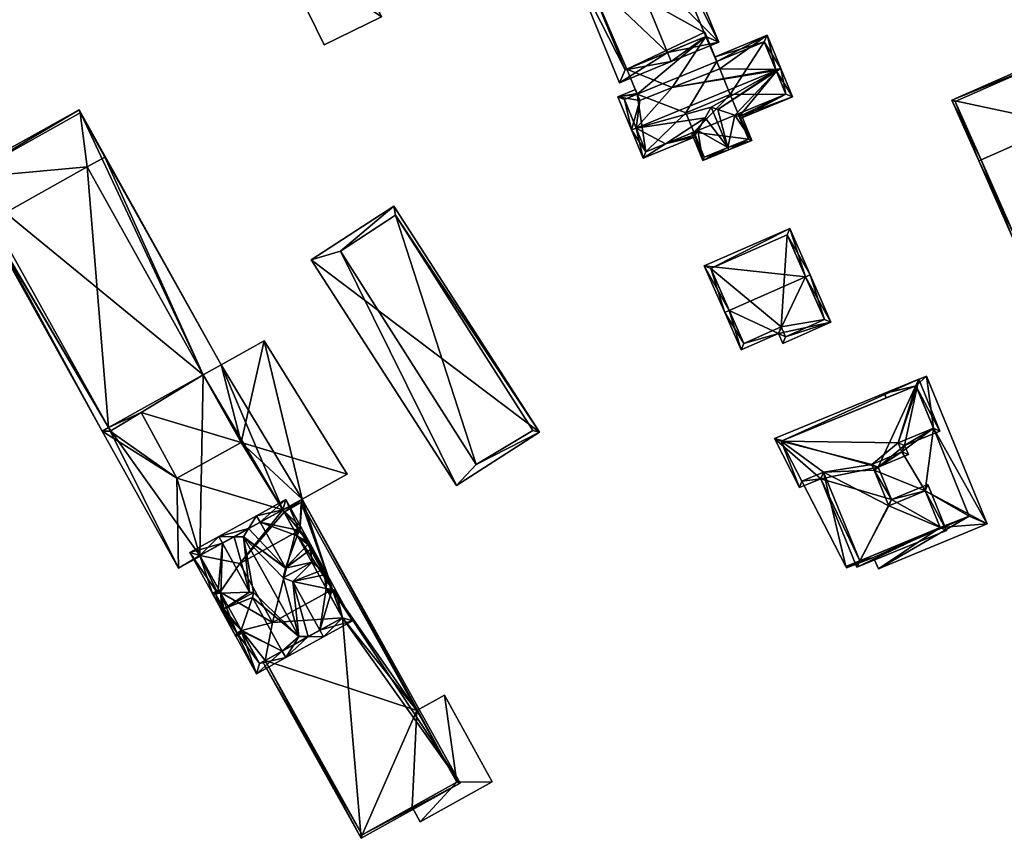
# Model space of a CAD drawing. Header units: inches. Extents: x 2685601 to 2690022, y 1235992 to 1239010.
# Tile 43 of 256: x 2686152 to 2686250, y 1236801 to 1236883. Entities that reach past the tile are written whole.
import ezdxf

# ---------------------------------------------------------------- set-up
doc = ezdxf.new("R2010")
doc.units = ezdxf.units.IN
doc.header["$MEASUREMENT"] = 0
doc.layers.add('Gebaeude Einzelhaus', color=10, linetype='Continuous')

msp = doc.modelspace()

# ---------------------------------------------------------------- meshes
at = {"layer": 'Gebaeude Einzelhaus'}
mesh = msp.add_polyface(dxfattribs=at)
corners = [(2686177.224, 1236890.605, 453.413), (2686187.818, 1236883.518, 453.413), (2686182.989, 1236893.418, 453.413), (2686182.053, 1236880.706, 453.413), (2686182.989, 1236893.418, 448.742), (2686187.818, 1236883.518, 448.742), (2686177.224, 1236890.605, 448.742), (2686182.053, 1236880.706, 448.742)]
mesh.append_faces([[corners[k] for k in face] for face in [(3, 1, 0), (0, 1, 2)]], dxfattribs={"color": 13})
mesh.append_faces([[corners[k] for k in face] for face in [(4, 5, 6), (6, 5, 7), (1, 3, 5), (5, 3, 7), (3, 0, 7), (7, 0, 6), (0, 2, 6), (6, 2, 4), (2, 1, 4), (4, 1, 5)]], dxfattribs={"color": 41})
mesh = msp.add_polyface(dxfattribs=at)
corners = [(2686212.075, 1236890.544, 461.555), (2686221.58, 1236880.983, 456.827), (2686216.455, 1236893.429, 456.827), (2686216.438, 1236879.947, 461.555), (2686216.819, 1236879.023, 461.555), (2686211.694, 1236891.468, 461.555), (2686206.53, 1236889.341, 456.827), (2686211.655, 1236876.896, 456.827), (2686215.911, 1236892.124, 457.745), (2686220.275, 1236881.526, 457.745), (2686207.836, 1236888.798, 457.674), (2686212.199, 1236878.203, 457.674), (2686220.111, 1236881.925, 454.587), (2686215.911, 1236892.124, 445.346), (2686220.275, 1236881.526, 454.587), (2686220.111, 1236881.925, 445.346), (2686207.836, 1236888.798, 445.346), (2686212.199, 1236878.203, 445.346), (2686212.394, 1236878.283, 454.587), (2686212.394, 1236878.283, 445.346), (2686220.275, 1236881.526, 445.346)]
mesh.append_faces([[corners[k] for k in face] for face in [(11, 3, 4), (4, 3, 9), (7, 11, 4), (10, 11, 6), (6, 11, 7), (0, 10, 5), (8, 0, 5), (5, 10, 6), (2, 8, 5), (9, 8, 1), (4, 9, 1), (1, 8, 2), (3, 7, 4), (5, 6, 0), (0, 6, 3), (3, 6, 7), (0, 2, 5), (4, 1, 3), (3, 1, 0), (0, 1, 2)]], dxfattribs={"color": 13})
mesh.append_faces([[corners[k] for k in face] for face in [(15, 16, 13), (15, 19, 16), (16, 19, 17), (15, 20, 19), (9, 18, 14), (18, 17, 19), (9, 11, 18), (18, 11, 17), (9, 3, 11), (11, 10, 17), (17, 10, 16), (10, 13, 16), (0, 8, 10), (10, 8, 13), (13, 12, 15), (12, 9, 14), (13, 8, 12), (12, 8, 9)]], dxfattribs={"color": 41})
mesh = msp.add_polyface(dxfattribs=at)
corners = [(2686216.264, 1236870.815, 454.206), (2686214.021, 1236869.35, 453.841), (2686219.286, 1236871.518, 453.753), (2686219.215, 1236871.692, 453.905), (2686219.481, 1236872.14, 454.152), (2686220.234, 1236873.407, 454.852), (2686227.36, 1236878.061, 456.012), (2686228.955, 1236875.5, 453.592), (2686227.786, 1236878.339, 456.081), (2686223.635, 1236873.536, 453.849), (2686223.715, 1236873.342, 453.679), (2686223.204, 1236873.673, 454.09), (2686221.477, 1236874.219, 455.054), (2686221.397, 1236879.052, 454.025), (2686226.419, 1236881.66, 453.592), (2686221.207, 1236879.514, 453.679), (2686221.706, 1236878.302, 454.587), (2686227.282, 1236878.251, 456.012), (2686216.913, 1236876.452, 454.587), (2686211.484, 1236875.51, 453.841), (2686213.4, 1236875.842, 454.104), (2686213.239, 1236876.233, 453.812), (2686213.694, 1236875.127, 454.587), (2686212.851, 1236872.189, 456.081), (2686213.314, 1236872.38, 456.081), (2686227.324, 1236878.149, 456.081), (2686213.429, 1236875.771, 454.153), (2686220.814, 1236874.476, 455.412), (2686228.303, 1236875.773, 454.006), (2686226.146, 1236881.008, 453.946), (2686212.136, 1236875.238, 454.153), (2686214.293, 1236870.003, 454.206), (2686228.303, 1236875.773, 445.346), (2686226.146, 1236881.008, 445.346), (2686221.397, 1236879.052, 445.346), (2686212.136, 1236875.238, 445.346), (2686213.429, 1236875.771, 445.346), (2686214.293, 1236870.003, 445.346), (2686219.096, 1236871.981, 445.346), (2686219.096, 1236871.981, 453.905), (2686223.525, 1236873.805, 453.849), (2686223.525, 1236873.805, 445.346), (2686222.73, 1236875.734, 445.346), (2686218.301, 1236873.91, 445.346)]
mesh.append_faces([[corners[k] for k in face] for face in [(23, 31, 1), (1, 31, 0), (23, 24, 31), (19, 30, 23), (23, 30, 24), (19, 20, 30), (30, 20, 26), (25, 17, 8), (6, 25, 8), (19, 21, 20), (8, 29, 14), (14, 29, 15), (15, 29, 13), (8, 17, 29), (2, 0, 3), (3, 0, 4), (2, 1, 0), (7, 28, 8), (8, 28, 6), (28, 9, 11), (7, 10, 28), (28, 10, 9), (25, 6, 8), (25, 12, 6), (24, 27, 25), (25, 27, 12), (24, 5, 27), (24, 0, 5), (23, 1, 24), (24, 1, 0), (19, 26, 20), (19, 22, 26), (18, 25, 17), (17, 25, 8), (22, 24, 18), (18, 24, 25), (19, 23, 22), (22, 23, 24), (19, 20, 21), (17, 16, 18), (8, 14, 17), (17, 14, 16), (16, 14, 13), (13, 14, 15), (9, 6, 11), (11, 6, 12), (10, 7, 9), (9, 7, 6), (6, 7, 8), (0, 4, 5), (0, 3, 4), (0, 2, 3), (0, 1, 2)]], dxfattribs={"color": 13})
mesh.append_faces([[corners[k] for k in face] for face in [(36, 37, 35), (34, 43, 36), (36, 43, 37), (37, 43, 38), (33, 42, 34), (34, 42, 43), (33, 32, 42), (42, 32, 41), (32, 40, 41), (32, 28, 40), (40, 28, 11), (4, 0, 39), (39, 0, 38), (38, 0, 37), (37, 0, 31), (24, 30, 31), (31, 30, 37), (37, 30, 35), (35, 26, 36), (35, 30, 26), (13, 29, 34), (34, 29, 33), (29, 32, 33), (17, 28, 29), (29, 28, 32), (25, 6, 17), (17, 6, 28)]], dxfattribs={"color": 41})
mesh = msp.add_polyface(dxfattribs=at)
corners = [(2686220.275, 1236881.526, 454.587), (2686220.199, 1236881.961, 454.587), (2686220.111, 1236881.925, 454.587), (2686221.706, 1236878.302, 454.587), (2686216.913, 1236876.452, 454.587), (2686212.394, 1236878.283, 454.587), (2686213.694, 1236875.127, 454.587), (2686221.397, 1236879.052, 454.025), (2686220.199, 1236881.961, 445.346), (2686221.397, 1236879.052, 445.346), (2686220.111, 1236881.925, 445.346), (2686213.429, 1236875.771, 454.153), (2686212.394, 1236878.283, 445.346), (2686213.429, 1236875.771, 445.346), (2686220.275, 1236881.526, 445.346)]
mesh.append_faces([[corners[k] for k in face] for face in [(4, 5, 6), (3, 0, 4), (4, 0, 5), (3, 1, 0), (0, 1, 2)]], dxfattribs={"color": 13})
mesh.append_faces([[corners[k] for k in face] for face in [(9, 14, 8), (8, 14, 10), (9, 13, 14), (14, 13, 12), (5, 11, 6), (5, 12, 11), (11, 12, 13), (2, 1, 10), (10, 1, 8), (7, 1, 3), (9, 8, 7), (7, 8, 1)]], dxfattribs={"color": 41})
mesh = msp.add_polyface(dxfattribs=at)
corners = [(2686256.024, 1236872.793, 455.967), (2686259.659, 1236865.185, 449.661), (2686256.253, 1236872.894, 455.967), (2686251.03, 1236861.373, 449.661), (2686247.853, 1236869.182, 455.967), (2686247.624, 1236869.081, 455.967), (2686253.568, 1236878.971, 449.993), (2686244.939, 1236875.159, 449.993), (2686259.329, 1236865.313, 449.848), (2686251.158, 1236861.703, 449.848), (2686253.44, 1236878.641, 450.218), (2686245.269, 1236875.031, 450.218), (2686253.44, 1236878.641, 438.97), (2686259.329, 1236865.313, 438.969), (2686245.269, 1236875.031, 438.97), (2686251.158, 1236861.703, 438.969)]
mesh.append_faces([[corners[k] for k in face] for face in [(4, 9, 5), (11, 4, 5), (5, 9, 3), (10, 11, 7), (7, 11, 5), (6, 10, 7), (0, 10, 2), (8, 0, 2), (2, 10, 6), (1, 9, 8), (3, 9, 1), (1, 8, 2), (0, 7, 4), (4, 7, 5), (2, 6, 0), (0, 6, 7), (3, 4, 5), (3, 0, 4), (3, 1, 0), (0, 1, 2)]], dxfattribs={"color": 13})
mesh.append_faces([[corners[k] for k in face] for face in [(12, 15, 14), (13, 15, 12), (9, 15, 13), (9, 13, 8), (14, 15, 9), (4, 14, 9), (11, 14, 4), (12, 14, 10), (10, 14, 11), (0, 12, 10), (13, 12, 8), (8, 12, 0)]], dxfattribs={"color": 41})
mesh = msp.add_polyface(dxfattribs=at)
corners = [(2686224.891, 1236871.144, 453.676), (2686223.756, 1236873.9, 453.676), (2686223.525, 1236873.805, 453.849), (2686223.204, 1236873.673, 454.09), (2686222.483, 1236870.422, 455.412), (2686221.477, 1236874.219, 455.054), (2686220.814, 1236874.476, 455.412), (2686222.578, 1236870.191, 455.412), (2686219.096, 1236871.981, 453.905), (2686218.865, 1236871.886, 453.757), (2686220, 1236869.129, 453.757), (2686219.481, 1236872.14, 454.152), (2686220.234, 1236873.407, 454.852), (2686224.565, 1236871.28, 453.849), (2686223.635, 1236873.536, 453.849), (2686220.136, 1236869.455, 453.905), (2686219.215, 1236871.692, 453.905), (2686224.565, 1236871.28, 445.346), (2686223.525, 1236873.805, 445.346), (2686220.136, 1236869.455, 445.346), (2686219.096, 1236871.981, 445.346), (2686222.73, 1236875.734, 445.346), (2686218.301, 1236873.91, 445.346)]
mesh.append_faces([[corners[k] for k in face] for face in [(16, 9, 8), (16, 10, 9), (16, 15, 10), (10, 15, 7), (7, 15, 4), (1, 14, 2), (13, 7, 4), (1, 0, 14), (14, 0, 13), (13, 0, 7), (11, 4, 12), (12, 4, 6), (8, 10, 11), (11, 10, 4), (4, 10, 7), (8, 9, 10), (0, 4, 7), (4, 5, 6), (0, 3, 4), (4, 3, 5), (0, 2, 3), (0, 1, 2)]], dxfattribs={"color": 13})
mesh.append_faces([[corners[k] for k in face] for face in [(17, 20, 18), (18, 20, 21), (21, 20, 22), (17, 19, 20), (13, 19, 17), (13, 15, 19), (13, 4, 15), (19, 16, 20), (20, 16, 8), (19, 15, 16), (14, 18, 2), (14, 17, 18), (14, 13, 17)]], dxfattribs={"color": 41})
mesh = msp.add_polyface(dxfattribs=at)
corners = [(2686160.456, 1236842.397, 463.675), (2686159.838, 1236842.053, 463.675), (2686167.478, 1236828.329, 463.675), (2686169.628, 1236829.588, 463.675), (2686169.654, 1236829.541, 463.675), (2686169.96, 1236847.693, 463.675), (2686177.928, 1236834.174, 463.675), (2686179.873, 1236835.23, 463.675), (2686177.939, 1236834.154, 463.675), (2686171.741, 1236848.686, 463.675), (2686176.059, 1236851.091, 463.675), (2686184.371, 1236837.734, 463.675), (2686160.65, 1236842.05, 463.675), (2686167.3, 1236837.35, 463.675), (2686163.75, 1236843.9, 463.675), (2686173.75, 1236840.9, 463.675), (2686157.529, 1236874.215, 463.675), (2686145.624, 1236867.588, 463.675), (2686145.95, 1236867.35, 463.675), (2686148.4, 1236862.95, 463.675), (2686160.1, 1236869.45, 463.675), (2686157.65, 1236873.9, 463.675), (2686158.35, 1236868.5, 463.675), (2686148.85, 1236863.2, 463.675), (2686160.65, 1236842.05, 456.989), (2686160.456, 1236842.397, 456.989), (2686163.75, 1236843.9, 456.989), (2686167.3, 1236837.35, 456.989), (2686173.75, 1236840.9, 456.989), (2686169.96, 1236847.693, 456.989), (2686158.35, 1236868.5, 456.989), (2686160.1, 1236869.45, 456.989), (2686157.65, 1236873.9, 456.989), (2686145.95, 1236867.35, 456.989), (2686148.4, 1236862.95, 456.989), (2686148.85, 1236863.2, 456.989)]
mesh.append_faces([[corners[k] for k in face] for face in [(1, 19, 0), (0, 19, 23), (20, 5, 22), (20, 9, 5), (18, 16, 21), (21, 16, 20), (20, 16, 9), (1, 17, 19), (19, 17, 18), (18, 17, 16), (5, 17, 0), (0, 17, 1), (5, 16, 17), (5, 9, 16), (2, 3, 4), (6, 7, 8), (6, 15, 7), (7, 15, 11), (11, 15, 10), (10, 15, 9), (9, 15, 5), (1, 13, 2), (2, 13, 3), (3, 13, 6), (6, 13, 15), (1, 12, 13), (13, 12, 14), (1, 0, 12), (9, 7, 10), (10, 7, 11), (5, 6, 9), (9, 6, 7), (7, 6, 8), (0, 3, 5), (5, 3, 6), (0, 2, 3), (3, 2, 4), (0, 1, 2)]], dxfattribs={"color": 13})
mesh.append_faces([[corners[k] for k in face] for face in [(30, 32, 31), (30, 33, 32), (30, 35, 33), (33, 35, 34), (30, 25, 35), (30, 29, 25), (0, 23, 25), (25, 23, 35), (23, 19, 35), (35, 19, 34), (19, 18, 34), (34, 18, 33), (18, 21, 33), (33, 21, 32), (21, 20, 32), (32, 20, 31), (20, 22, 31), (31, 22, 30), (5, 29, 22), (22, 29, 30), (28, 26, 29), (29, 26, 25), (25, 26, 24), (28, 27, 26), (15, 28, 5), (5, 28, 29), (15, 13, 28), (28, 13, 27), (13, 14, 27), (27, 14, 26), (14, 12, 26), (26, 12, 24), (12, 0, 24), (24, 0, 25)]], dxfattribs={"color": 41})
mesh = msp.add_polyface(dxfattribs=at)
corners = [(2686180.758, 1236859.194, 463.492), (2686203.634, 1236841.944, 463.492), (2686189.06, 1236864.548, 463.492), (2686195.331, 1236836.591, 463.492), (2686183.7, 1236860.05, 463.492), (2686189.2, 1236863.65, 463.492), (2686197.3, 1236838.7, 463.492), (2686202.95, 1236842.1, 463.492), (2686183.7, 1236860.05, 453.918), (2686189.2, 1236863.65, 453.918), (2686197.3, 1236838.7, 453.918), (2686202.95, 1236842.1, 453.918)]
mesh.append_faces([[corners[k] for k in face] for face in [(6, 7, 1), (1, 7, 5), (4, 6, 3), (3, 6, 1), (0, 4, 3), (5, 4, 2), (1, 5, 2), (2, 4, 0), (3, 1, 0), (0, 1, 2)]], dxfattribs={"color": 13})
mesh.append_faces([[corners[k] for k in face] for face in [(9, 11, 10), (9, 10, 8), (5, 11, 9), (7, 11, 5), (10, 11, 6), (6, 11, 7), (8, 10, 4), (4, 10, 6), (9, 8, 5), (5, 8, 4)]], dxfattribs={"color": 41})
mesh = msp.add_polyface(dxfattribs=at)
corners = [(2686222.637, 1236854.126, 460.145), (2686223.834, 1236850.165, 457.251), (2686227.566, 1236851.808, 457.251), (2686222.179, 1236853.925, 460.145), (2686232.82, 1236852.946, 456.496), (2686227.999, 1236850.825, 456.496), (2686230.276, 1236857.488, 460.145), (2686230.733, 1236857.689, 460.145), (2686228.689, 1236862.335, 456.33), (2686220.135, 1236858.571, 456.33), (2686228.255, 1236851.484, 456.848), (2686232.161, 1236853.203, 456.848), (2686228.433, 1236861.676, 456.706), (2686220.794, 1236858.315, 456.706), (2686224.09, 1236850.824, 457.603), (2686227.823, 1236852.466, 457.603), (2686232.161, 1236853.203, 445.563), (2686228.433, 1236861.676, 445.563), (2686220.794, 1236858.315, 445.563), (2686224.09, 1236850.824, 445.563), (2686227.823, 1236852.466, 445.563), (2686228.255, 1236851.484, 445.563)]
mesh.append_faces([[corners[k] for k in face] for face in [(15, 10, 2), (14, 15, 2), (1, 14, 2), (0, 14, 3), (13, 0, 3), (3, 14, 1), (9, 13, 3), (12, 13, 8), (8, 13, 9), (6, 12, 7), (11, 6, 7), (7, 12, 8), (4, 10, 11), (4, 11, 7), (2, 10, 5), (5, 10, 4), (6, 9, 0), (0, 9, 3), (7, 8, 6), (6, 8, 9), (6, 4, 7), (0, 2, 6), (6, 2, 4), (4, 2, 5), (3, 1, 0), (0, 1, 2)]], dxfattribs={"color": 13})
mesh.append_faces([[corners[k] for k in face] for face in [(18, 20, 19), (17, 20, 18), (16, 21, 20), (16, 20, 17), (10, 21, 16), (10, 16, 11), (20, 21, 10), (15, 20, 10), (19, 20, 15), (14, 19, 15), (0, 19, 14), (18, 19, 13), (13, 19, 0), (17, 18, 13), (12, 17, 13), (16, 17, 12), (6, 16, 12), (11, 16, 6)]], dxfattribs={"color": 41})
mesh = msp.add_polyface(dxfattribs=at)
corners = [(2686238.884, 1236835.213, 457.656), (2686244.4, 1236832.109, 457.656), (2686242.513, 1236836.704, 457.656), (2686237.555, 1236838.446, 457.656), (2686231.789, 1236837.275, 457.656), (2686235.426, 1236828.421, 457.656), (2686240.575, 1236839.688, 457.656), (2686240.198, 1236840.604, 457.656), (2686241.604, 1236847.23, 457.656), (2686227.154, 1236841.293, 457.656), (2686243.73, 1236842.055, 457.656), (2686229.669, 1236836.404, 457.656), (2686242.24, 1236836.051, 457.656), (2686237.141, 1236838.148, 457.656), (2686238.612, 1236834.561, 457.656), (2686239.922, 1236839.96, 457.656), (2686236.902, 1236838.718, 457.656), (2686243.078, 1236842.327, 457.656), (2686239.545, 1236840.876, 457.656), (2686241.332, 1236846.577, 457.656), (2686227.848, 1236841.037, 457.656), (2686229.904, 1236837.041, 457.656), (2686235.698, 1236829.074, 457.656), (2686232.062, 1236837.928, 457.656), (2686243.748, 1236832.381, 457.656), (2686236.902, 1236838.718, 454.836), (2686237.141, 1236838.148, 454.836), (2686239.922, 1236839.96, 454.836), (2686239.545, 1236840.876, 454.836), (2686243.071, 1236842.324, 454.836), (2686243.078, 1236842.327, 454.836), (2686243.071, 1236842.324, 445.498), (2686243.078, 1236842.327, 445.498), (2686241.419, 1236846.366, 445.498), (2686241.332, 1236846.577, 454.836), (2686227.848, 1236841.037, 454.836), (2686229.904, 1236837.041, 454.836), (2686232.062, 1236837.928, 454.836), (2686235.698, 1236829.074, 454.836), (2686243.748, 1236832.381, 454.836), (2686242.24, 1236836.051, 454.836), (2686238.612, 1236834.561, 454.836), (2686236.902, 1236838.718, 445.498), (2686239.545, 1236840.876, 445.498), (2686239.922, 1236839.96, 445.498), (2686227.848, 1236841.037, 445.498), (2686241.332, 1236846.577, 445.498), (2686232.062, 1236837.928, 445.498), (2686237.141, 1236838.148, 445.498), (2686238.612, 1236834.561, 445.498), (2686243.748, 1236832.381, 445.498), (2686242.24, 1236836.051, 445.498), (2686235.698, 1236829.074, 445.498), (2686229.904, 1236837.041, 445.498)]
mesh.append_faces([[corners[k] for k in face] for face in [(24, 12, 1), (22, 24, 5), (5, 24, 1), (23, 22, 4), (21, 23, 4), (4, 22, 5), (20, 21, 11), (11, 21, 4), (9, 20, 11), (19, 20, 8), (8, 20, 9), (17, 19, 10), (10, 19, 8), (18, 17, 7), (15, 18, 7), (7, 17, 10), (6, 15, 7), (16, 15, 3), (13, 16, 3), (3, 15, 6), (12, 14, 0), (0, 14, 13), (0, 13, 3), (1, 12, 2), (2, 12, 0), (11, 4, 9), (10, 8, 7), (9, 4, 3), (8, 9, 3), (7, 8, 3), (6, 7, 3), (5, 1, 0), (4, 5, 0), (3, 4, 0), (0, 1, 2)]], dxfattribs={"color": 13})
mesh.append_faces([[corners[k] for k in face] for face in [(31, 33, 32), (45, 47, 53), (47, 49, 52), (52, 49, 50), (50, 49, 51), (47, 48, 49), (45, 42, 47), (47, 42, 48), (31, 43, 33), (33, 43, 46), (46, 43, 45), (45, 43, 42), (42, 43, 44), (41, 26, 14), (14, 26, 13), (40, 41, 12), (12, 41, 14), (39, 40, 24), (24, 40, 12), (38, 39, 22), (22, 39, 24), (22, 23, 38), (38, 23, 37), (36, 37, 21), (21, 37, 23), (35, 36, 20), (20, 36, 21), (20, 19, 35), (35, 19, 34), (30, 19, 17), (30, 34, 19), (30, 33, 34), (30, 32, 33), (30, 31, 32), (30, 29, 31), (29, 18, 28), (30, 17, 29), (29, 17, 18), (27, 28, 15), (15, 28, 18), (25, 27, 16), (16, 27, 15), (26, 25, 13), (13, 25, 16)]], dxfattribs={"color": 41})
mesh = msp.add_polyface(dxfattribs=at)
corners = [(2686243.748, 1236832.381, 454.836), (2686237.069, 1236829.397, 454.836), (2686237.573, 1236828.267, 454.836), (2686235.698, 1236829.074, 454.836), (2686234.383, 1236828.364, 454.836), (2686248.471, 1236832.772, 454.836), (2686243.078, 1236842.327, 454.836), (2686242.396, 1236847.556, 454.836), (2686242.24, 1236836.051, 454.836), (2686241.332, 1236846.577, 454.836), (2686238.181, 1236845.823, 454.836), (2686238.357, 1236845.384, 454.836), (2686227.848, 1236841.037, 454.836), (2686227.831, 1236841.044, 454.836), (2686229.904, 1236837.041, 454.836), (2686234.321, 1236828.485, 454.836), (2686232.062, 1236837.928, 454.836), (2686243.071, 1236842.324, 454.836), (2686239.922, 1236839.96, 454.836), (2686239.545, 1236840.876, 454.836), (2686237.141, 1236838.148, 454.836), (2686236.902, 1236838.718, 454.836), (2686238.612, 1236834.561, 454.836), (2686241.332, 1236846.578, 454.836), (2686246.67, 1236833.523, 454.836), (2686246.67, 1236833.523, 445.498), (2686234.321, 1236828.485, 445.498), (2686243.071, 1236842.324, 445.498), (2686241.332, 1236846.578, 445.498), (2686241.419, 1236846.366, 445.498), (2686238.357, 1236845.384, 445.498), (2686227.831, 1236841.044, 445.498), (2686227.848, 1236841.037, 445.498), (2686229.904, 1236837.041, 445.498), (2686232.062, 1236837.928, 445.498), (2686235.698, 1236829.074, 445.498), (2686243.748, 1236832.381, 445.498), (2686242.24, 1236836.051, 445.498), (2686237.141, 1236838.148, 445.498), (2686238.612, 1236834.561, 445.498), (2686239.922, 1236839.96, 445.498), (2686236.902, 1236838.718, 445.498), (2686239.545, 1236840.876, 445.498)]
mesh.append_faces([[corners[k] for k in face] for face in [(6, 24, 17), (24, 1, 15), (15, 1, 4), (24, 2, 1), (6, 5, 24), (24, 5, 2), (23, 7, 6), (6, 7, 5), (23, 10, 7), (23, 11, 10), (8, 20, 22), (8, 18, 20), (20, 18, 21), (8, 17, 18), (18, 17, 19), (8, 6, 17), (14, 15, 16), (16, 15, 3), (3, 15, 4), (12, 13, 14), (14, 13, 15), (9, 11, 12), (12, 11, 13), (9, 10, 11), (7, 9, 6), (9, 7, 10), (0, 5, 8), (8, 5, 6), (6, 5, 7), (0, 2, 5), (3, 1, 0), (1, 3, 4), (0, 1, 2)]], dxfattribs={"color": 13})
mesh.append_faces([[corners[k] for k in face] for face in [(27, 40, 42), (40, 38, 41), (25, 37, 27), (27, 37, 40), (40, 37, 38), (38, 37, 39), (25, 36, 37), (26, 35, 25), (25, 35, 36), (26, 34, 35), (26, 33, 34), (32, 30, 28), (26, 31, 33), (33, 31, 32), (32, 31, 30), (15, 13, 26), (26, 13, 31), (13, 11, 31), (31, 11, 30), (28, 30, 23), (23, 30, 11), (28, 23, 29), (25, 27, 24), (24, 27, 17), (24, 15, 25), (25, 15, 26)]], dxfattribs={"color": 41})
mesh = msp.add_polyface(dxfattribs=at)
corners = [(2686171.428, 1236825.807, 468.333), (2686168.609, 1236829.881, 468.071), (2686170.873, 1236825.785, 468.071), (2686171.887, 1236830.836, 469.829), (2686171.524, 1236831.493, 469.829), (2686173.338, 1236821.84, 468.203), (2686175.308, 1236817.76, 468.071), (2686171.213, 1236825.688, 468.203), (2686177.86, 1236820.027, 469.829), (2686178.223, 1236819.371, 469.829), (2686173.742, 1236822.063, 468.446), (2686173.759, 1236822.112, 468.467), (2686174.892, 1236825.398, 469.829), (2686171.711, 1236825.818, 468.467), (2686174.597, 1236825.931, 469.829), (2686182.004, 1236821.46, 469.829), (2686180.481, 1236821.475, 470.719), (2686179.019, 1236820.667, 470.719), (2686179.521, 1236821.485, 471.281), (2686173.048, 1236831.478, 470.721), (2686174.006, 1236831.468, 471.281), (2686175.001, 1236825.905, 470.058), (2686182.865, 1236826.184, 468.225), (2686184.919, 1236823.071, 468.071), (2686183.241, 1236826.106, 468.071), (2686181.641, 1236822.116, 469.829), (2686182.901, 1236826.204, 468.204), (2686179.724, 1236832.471, 468.071), (2686179.59, 1236832.111, 468.225), (2686178.221, 1236835.193, 468.071), (2686179.626, 1236832.131, 468.204), (2686175.668, 1236832.925, 469.829), (2686175.306, 1236833.581, 469.829), (2686179.38, 1236831.547, 468.467), (2686178.19, 1236828.361, 469.829), (2686182.275, 1236826.306, 468.467), (2686178.945, 1236826.995, 469.829), (2686174.508, 1236832.285, 470.72), (2686177.968, 1236827.347, 470.289), (2686178.184, 1236828.336, 469.841), (2686178.921, 1236827.003, 469.841), (2686175.601, 1236818.779, 468.467), (2686169.628, 1236829.588, 468.467), (2686177.928, 1236834.174, 468.466), (2686183.9, 1236823.365, 468.467), (2686182.465, 1236825.963, 468.224), (2686183.9, 1236823.365, 463.675), (2686182.357, 1236826.157, 468.359), (2686182.465, 1236825.963, 463.675), (2686179.297, 1236831.696, 468.359), (2686179.19, 1236831.89, 468.224), (2686178.06, 1236833.935, 463.675), (2686177.928, 1236834.174, 463.675), (2686179.19, 1236831.89, 463.675), (2686178.06, 1236833.935, 456.989), (2686177.928, 1236834.174, 456.989), (2686169.628, 1236829.588, 463.675), (2686169.628, 1236829.588, 456.989), (2686171.65, 1236825.929, 468.333), (2686171.65, 1236825.929, 456.989), (2686173.776, 1236822.082, 468.446), (2686175.601, 1236818.779, 456.989), (2686173.776, 1236822.082, 456.989), (2686176.153, 1236819.084, 463.675), (2686176.153, 1236819.084, 456.989), (2686179.19, 1236831.89, 456.989), (2686173.609, 1236828.808, 456.989), (2686176.884, 1236822.88, 456.989), (2686183.9, 1236823.365, 456.989), (2686182.465, 1236825.963, 456.989)]
mesh.append_faces([[corners[k] for k in face] for face in [(19, 3, 4), (31, 37, 32), (32, 37, 4), (4, 37, 19), (16, 25, 15), (43, 28, 33), (22, 44, 35), (44, 15, 25), (44, 23, 15), (26, 24, 22), (22, 24, 44), (44, 24, 23), (43, 27, 28), (28, 27, 30), (30, 27, 26), (26, 27, 24), (43, 29, 27), (43, 32, 29), (43, 31, 32), (8, 17, 9), (9, 16, 15), (9, 17, 16), (41, 10, 11), (41, 5, 10), (0, 42, 13), (42, 4, 3), (42, 1, 4), (5, 2, 7), (7, 2, 0), (0, 2, 42), (42, 2, 1), (41, 6, 5), (5, 6, 2), (41, 9, 6), (41, 8, 9), (37, 19, 20), (32, 4, 37), (37, 4, 19), (36, 16, 25), (25, 16, 15), (38, 18, 40), (40, 18, 36), (36, 18, 16), (34, 20, 39), (39, 20, 38), (38, 20, 18), (31, 37, 34), (34, 37, 20), (31, 32, 37), (25, 35, 36), (25, 22, 35), (28, 31, 33), (33, 31, 34), (28, 29, 31), (31, 29, 32), (26, 27, 30), (30, 27, 28), (28, 27, 29), (22, 24, 26), (26, 24, 27), (15, 23, 25), (25, 23, 22), (22, 23, 24), (18, 8, 17), (17, 8, 9), (18, 12, 8), (20, 21, 18), (18, 21, 12), (19, 14, 20), (20, 14, 21), (19, 3, 14), (19, 4, 3), (9, 16, 17), (17, 16, 18), (9, 15, 16), (3, 13, 14), (3, 0, 13), (10, 8, 11), (11, 8, 12), (5, 6, 10), (10, 6, 8), (8, 6, 9), (0, 2, 7), (7, 2, 5), (5, 2, 6), (4, 1, 3), (3, 1, 0), (0, 1, 2)]], dxfattribs={"color": 13})
mesh.append_faces([[corners[k] for k in face] for face in [(62, 64, 61), (59, 67, 62), (62, 67, 64), (64, 67, 68), (68, 67, 69), (54, 66, 55), (55, 66, 57), (57, 66, 59), (59, 66, 67), (54, 65, 66), (63, 61, 64), (63, 41, 61), (63, 8, 41), (8, 16, 17), (44, 25, 46), (46, 25, 63), (63, 25, 8), (8, 25, 16), (61, 60, 62), (61, 41, 60), (60, 41, 11), (58, 56, 59), (59, 56, 57), (13, 42, 58), (58, 42, 56), (3, 56, 42), (56, 52, 57), (57, 52, 55), (3, 31, 56), (56, 31, 52), (52, 31, 43), (3, 37, 31), (3, 19, 37), (52, 54, 55), (52, 51, 54), (51, 50, 53), (52, 43, 51), (51, 43, 50), (50, 43, 49), (49, 43, 33), (45, 46, 48), (35, 44, 47), (47, 44, 45), (45, 44, 46)]], dxfattribs={"color": 41})
mesh = msp.add_polyface(dxfattribs=at)
corners = [(2686178.06, 1236833.935, 463.675), (2686179.873, 1236835.23, 463.675), (2686177.939, 1236834.154, 463.675), (2686179.626, 1236832.131, 463.675), (2686182.901, 1236826.204, 463.675), (2686195.693, 1236806.813, 463.675), (2686179.19, 1236831.89, 463.675), (2686183.9, 1236823.365, 463.675), (2686182.465, 1236825.963, 463.675), (2686185.773, 1236801.29, 463.675), (2686176.153, 1236819.084, 463.675), (2686175.934, 1236818.963, 463.675), (2686185.87, 1236801.63, 463.675), (2686195.353, 1236806.91, 463.675), (2686179.776, 1236834.89, 463.675), (2686191.36, 1236814.082, 462.955), (2686179.776, 1236834.89, 456.989), (2686195.353, 1236806.91, 462.955), (2686191.36, 1236814.082, 456.989), (2686178.06, 1236833.935, 456.989), (2686176.153, 1236819.084, 456.989), (2686185.87, 1236801.63, 456.988), (2686190.874, 1236804.416, 462.955), (2686190.874, 1236804.416, 456.988), (2686195.353, 1236806.91, 456.988), (2686183.9, 1236823.365, 456.989), (2686182.901, 1236826.204, 456.989), (2686182.465, 1236825.963, 456.989), (2686179.626, 1236832.131, 456.989), (2686179.19, 1236831.89, 456.989)]
mesh.append_faces([[corners[k] for k in face] for face in [(1, 14, 2), (2, 14, 0), (1, 13, 14), (12, 11, 10), (12, 9, 11), (1, 5, 13), (13, 5, 12), (12, 5, 9), (9, 10, 11), (5, 7, 9), (9, 7, 10), (5, 4, 7), (7, 4, 8), (3, 0, 6), (5, 1, 4), (4, 1, 3), (3, 1, 0), (0, 1, 2)]], dxfattribs={"color": 13})
mesh.append_faces([[corners[k] for k in face] for face in [(16, 28, 19), (19, 28, 29), (18, 26, 16), (16, 26, 28), (18, 25, 26), (26, 25, 27), (18, 20, 25), (18, 21, 20), (18, 23, 21), (18, 24, 23), (13, 22, 17), (22, 21, 23), (13, 12, 22), (22, 12, 21), (21, 12, 20), (20, 12, 10), (16, 19, 14), (14, 19, 0), (16, 15, 18), (15, 13, 17), (16, 14, 15), (15, 14, 13)]], dxfattribs={"color": 41})
mesh = msp.add_polyface(dxfattribs=at)
corners = [(2686179.498, 1236832.06, 468.224), (2686179.724, 1236832.471, 468.071), (2686179.069, 1236832.109, 468.071), (2686179.19, 1236831.89, 468.224), (2686179.297, 1236831.696, 468.359), (2686180.604, 1236830.879, 469.218), (2686179.38, 1236831.547, 468.467), (2686180.423, 1236830.689, 469.265), (2686178.19, 1236828.361, 469.829), (2686178.184, 1236828.336, 469.841), (2686182.773, 1236826.133, 468.224), (2686182.357, 1236826.157, 468.359), (2686182.465, 1236825.963, 468.224), (2686182.586, 1236825.744, 468.071), (2686183.241, 1236826.106, 468.071), (2686182.361, 1236827.699, 469.218), (2686182.275, 1236826.306, 468.467), (2686182.104, 1236827.647, 469.265), (2686178.945, 1236826.995, 469.829), (2686178.921, 1236827.003, 469.841), (2686180.691, 1236830.204, 469.591), (2686181.836, 1236828.131, 469.591), (2686180.853, 1236828.941, 470.288), (2686177.968, 1236827.347, 470.289), (2686179.626, 1236832.131, 468.226), (2686179.59, 1236832.111, 468.225), (2686182.865, 1236826.184, 468.225), (2686182.901, 1236826.204, 468.226), (2686179.626, 1236832.131, 468.204), (2686179.626, 1236832.131, 463.675), (2686182.901, 1236826.204, 468.204), (2686182.901, 1236826.204, 463.675), (2686179.19, 1236831.89, 463.675), (2686182.465, 1236825.963, 463.675), (2686179.19, 1236831.89, 456.989), (2686182.901, 1236826.204, 456.989), (2686182.465, 1236825.963, 456.989), (2686179.626, 1236832.131, 456.989), (2686176.884, 1236822.88, 456.989), (2686173.609, 1236828.808, 456.989)]
mesh.append_faces([[corners[k] for k in face] for face in [(20, 7, 5), (17, 21, 15), (15, 20, 5), (15, 21, 20), (14, 27, 15), (15, 27, 17), (14, 26, 27), (14, 10, 26), (10, 13, 12), (10, 14, 13), (1, 25, 0), (5, 24, 1), (1, 24, 25), (5, 7, 24), (1, 0, 2), (2, 0, 3), (9, 20, 7), (7, 20, 5), (9, 22, 20), (9, 23, 22), (19, 22, 23), (17, 21, 19), (19, 21, 22), (17, 15, 21), (15, 20, 21), (21, 20, 22), (15, 5, 20), (10, 16, 11), (16, 17, 18), (18, 17, 19), (10, 15, 16), (16, 15, 17), (10, 14, 15), (10, 13, 14), (10, 12, 13), (10, 11, 12), (7, 8, 9), (5, 6, 7), (7, 6, 8), (5, 0, 6), (6, 0, 4), (5, 1, 0), (0, 3, 4), (0, 2, 3), (0, 1, 2)]], dxfattribs={"color": 13})
mesh.append_faces([[corners[k] for k in face] for face in [(34, 38, 39), (34, 36, 38), (37, 35, 34), (34, 35, 36), (30, 33, 31), (30, 12, 33), (30, 10, 12), (30, 26, 10), (30, 27, 26), (28, 25, 24), (28, 0, 25), (28, 3, 0), (28, 32, 3), (28, 29, 32), (29, 17, 31), (31, 17, 30), (30, 17, 27), (17, 20, 21), (28, 7, 29), (29, 7, 17), (17, 7, 20), (28, 24, 7)]], dxfattribs={"color": 41})
mesh = msp.add_polyface(dxfattribs=at)
corners = [(2686171.711, 1236825.818, 468.467), (2686170.873, 1236825.785, 468.071), (2686171.788, 1236824.13, 470.058), (2686171.65, 1236825.929, 468.333), (2686171.529, 1236826.148, 468.071), (2686172.007, 1236824.251, 470.058), (2686174.597, 1236825.931, 469.829), (2686175.001, 1236825.905, 470.058), (2686173.24, 1236821.5, 468.3), (2686173.897, 1236821.863, 468.3), (2686173.776, 1236822.082, 468.446), (2686173.759, 1236822.112, 468.467), (2686174.892, 1236825.398, 469.829), (2686171.213, 1236825.688, 468.333), (2686171.428, 1236825.807, 468.333), (2686173.338, 1236821.84, 468.446), (2686173.742, 1236822.063, 468.446), (2686171.213, 1236825.688, 468.203), (2686171.65, 1236825.929, 456.989), (2686171.213, 1236825.688, 456.989), (2686173.338, 1236821.84, 456.989), (2686173.338, 1236821.84, 468.203), (2686173.776, 1236822.082, 456.989)]
mesh.append_faces([[corners[k] for k in face] for face in [(9, 16, 10), (9, 15, 16), (15, 2, 5), (9, 8, 15), (15, 8, 2), (14, 4, 3), (14, 1, 4), (14, 13, 1), (1, 13, 2), (2, 13, 5), (5, 12, 7), (8, 11, 2), (2, 11, 5), (5, 11, 12), (8, 10, 11), (8, 9, 10), (0, 5, 6), (6, 5, 7), (0, 2, 5), (4, 1, 3), (3, 1, 0), (0, 1, 2)]], dxfattribs={"color": 13})
mesh.append_faces([[corners[k] for k in face] for face in [(19, 18, 20), (20, 18, 22), (21, 16, 15), (21, 10, 16), (21, 22, 10), (21, 20, 22), (5, 21, 15), (5, 17, 21), (21, 17, 20), (20, 17, 19), (5, 13, 17), (17, 18, 19), (17, 3, 18), (17, 14, 3), (17, 13, 14)]], dxfattribs={"color": 41})
mesh = msp.add_polyface(dxfattribs=at)
corners = [(2686195.353, 1236806.91, 462.955), (2686198.905, 1236806.941, 462.955), (2686194.118, 1236815.605, 462.955), (2686191.683, 1236802.951, 462.955), (2686191.36, 1236814.082, 462.955), (2686190.874, 1236804.416, 462.955), (2686191.36, 1236814.082, 456.989), (2686194.118, 1236815.605, 456.989), (2686190.874, 1236804.416, 456.988), (2686191.683, 1236802.951, 456.988), (2686198.905, 1236806.941, 456.988), (2686195.353, 1236806.91, 456.988)]
mesh.append_faces([[corners[k] for k in face] for face in [(3, 0, 5), (0, 2, 4), (3, 1, 0), (0, 1, 2)]], dxfattribs={"color": 13})
mesh.append_faces([[corners[k] for k in face] for face in [(7, 11, 6), (11, 9, 8), (7, 10, 11), (11, 10, 9), (2, 1, 7), (7, 1, 10), (1, 3, 10), (10, 3, 9), (9, 3, 8), (8, 3, 5), (4, 2, 6), (6, 2, 7)]], dxfattribs={"color": 41})

doc.saveas('drawing.dxf')
